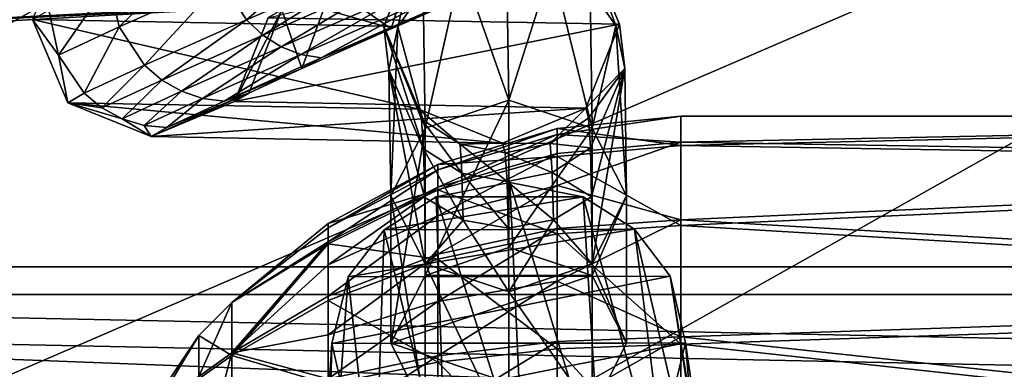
# Model space of a CAD drawing. Header units: metres. Extents: x -1204 to 0, y -809 to 0.
# Tile 21 of 118: x -982 to -928, y -142 to -122. Entities that reach past the tile are written whole.
import ezdxf

# ---------------------------------------------------------------- set-up
doc = ezdxf.new("R2010")
doc.units = ezdxf.units.M

msp = doc.modelspace()

# ---------------------------------------------------------------- linework, layer by layer
at = {"layer": 'Object 2'}
for points in [[(-1194.042358, -794.032166, 90), (-1194.042358, -10, 90), (-887.021179, -753.244812, 90)], [(-887.021179, -753.244812, 90), (-1194.042358, -10, 90), (-633.427063, -638.481384, 90)], [(-1194.042358, -10, 90), (-626.241211, -632.856445, 90), (-633.427063, -638.481384, 90)], [(-10, -10, 90), (-602.021179, -625.846375, 90), (-1194.042358, -10, 90)], [(-602.021179, -625.846375, 90), (-610.037109, -626.560547, 90), (-1194.042358, -10, 90)], [(-1194.042358, -10, 90), (-610.037109, -626.560547, 90), (-618.258606, -628.853394, 90)], [(-618.258606, -628.853394, 90), (-626.241211, -632.856445, 90), (-1194.042358, -10, 90)], [(-963.918213, -73.158302, 118.746078), (-994.618347, -70.397583, 118.794266), (-1125.669922, -132.380966, 117.712341)], [(-1020.627686, -121.229866, 759.618347), (-993.774231, -122.791794, 759.646973), (-973.836853, -70.232147, 761.068115)], [(-993.774231, -122.791794, 759.646973), (-966.90979, -121.408676, 759.752441), (-973.836853, -70.232147, 761.068115)], [(-903.074219, -77.997078, 118.661613), (-963.918213, -73.158302, 118.746078), (-1129.025879, -161.388199, 117.206017)], [(-1129.025879, -161.388199, 117.206017), (-963.918213, -73.158302, 118.746078), (-1125.669922, -132.380966, 117.712341)], [(-843.515747, -81.898308, 118.593521), (-903.074219, -77.997078, 118.661613), (-1133.41333, -206.83606, 116.41272)], [(-1133.41333, -206.83606, 116.41272), (-903.074219, -77.997078, 118.661613), (-1129.025879, -161.388199, 117.206017)], [(-1136.397095, -246.592377, 115.718773), (-782.271667, -85.030106, 118.538857), (-843.515747, -81.898308, 118.593521)], [(-1136.397095, -246.592377, 115.718773), (-843.515747, -81.898308, 118.593521), (-1133.41333, -206.83606, 116.41272)], [(-720.814026, -87.26474, 118.499847), (-782.271667, -85.030106, 118.538857), (-1136.397095, -246.592377, 115.718773)], [(-613.877686, -606.131226, 109.443001), (-720.814026, -87.26474, 118.499847), (-1139.987671, -324.029175, 114.367111)], [(-720.814026, -87.26474, 118.499847), (-1138.536865, -284.940247, 115.049408), (-1139.987671, -324.029175, 114.367111)], [(-1138.536865, -284.940247, 115.049408), (-720.814026, -87.26474, 118.499847), (-1136.397095, -246.592377, 115.718773)], [(-87.453758, -135.955261, 2131.891602), (-1130.733765, -111.084831, 2115.312988), (-1116.588623, -135.955261, 2131.891602)], [(-87.453758, -135.955261, 2131.891602), (-73.308517, -111.084831, 2115.312988), (-1130.733765, -111.084831, 2115.312988)], [(-968.991028, -121.632111, 750.049683), (-989.196594, -122.774666, 750.049683), (-965.784851, -111.015053, 736.474182)], [(-965.784851, -111.015053, 736.474182), (-989.196594, -122.774666, 750.049683), (-982.864197, -112.232597, 736.036377)], [(-1114.922241, -137.476181, 2129.418701), (-1128.730103, -112.898163, 2113.035156), (-89.120041, -137.476181, 2129.418701)], [(-1128.730103, -112.898163, 2113.035156), (-75.312218, -112.898163, 2113.035156), (-89.120041, -137.476181, 2129.418701)], [(-963.260864, -116.828484, 849.654724), (-969.65802, -122.347916, 860.663635), (-971.013367, -120.217888, 860.422241)], [(-963.260864, -116.828484, 849.654724), (-961.960022, -118.982338, 849.972351), (-969.65802, -122.347916, 860.663635)], [(-979.583069, -117.719902, 899.444641), (-981.450928, -122.330856, 899.488037), (-962.092346, -122.694855, 1706.119507)], [(-960.224487, -118.083893, 1706.07666), (-979.583069, -117.719902, 899.444641), (-962.092346, -122.694855, 1706.119507)], [(-971.599182, -117.767647, 860.714355), (-976.67395, -122.737076, 872.634583), (-977.218811, -120.268616, 872.839539)], [(-971.599182, -117.767647, 860.714355), (-971.013367, -120.217888, 860.422241), (-976.67395, -122.737076, 872.634583)], [(-949.096497, -122.594322, 1705.807617), (-968.455017, -122.230331, 899.177063), (-951.034668, -118.013512, 1705.856201)], [(-961.316711, -122.724388, 1722.11853), (-960.224487, -118.083893, 1706.07666), (-962.092346, -122.694855, 1706.119507)], [(-961.316711, -122.724388, 1722.11853), (-959.911987, -120.709267, 1722.749512), (-960.224487, -118.083893, 1706.07666)], [(-949.307251, -122.655342, 1721.981689), (-949.096497, -122.594322, 1705.807617), (-951.034668, -118.013512, 1705.856201)], [(-950.720337, -120.656418, 1722.644775), (-949.307251, -122.655342, 1721.981689), (-951.034668, -118.013512, 1705.856201)], [(-960.318665, -118.461479, 867.138306), (-964.959839, -120.527061, 877.158081), (-961.681519, -122.838524, 865.206055)], [(-954.930847, -119.887108, 855.826599), (-960.318665, -118.461479, 867.138306), (-961.681519, -122.838524, 865.206055)], [(-961.960022, -118.982338, 849.972351), (-968.752502, -123.188171, 860.975952), (-969.65802, -122.347916, 860.663635)], [(-961.960022, -118.982338, 849.972351), (-961.121216, -119.851768, 850.377441), (-968.752502, -123.188171, 860.975952)], [(-959.911987, -120.709267, 1722.749512), (-959.804138, -128.31665, 1737.81897), (-957.806213, -119.356102, 1723.157837)], [(-959.804138, -128.31665, 1737.81897), (-955.207581, -126.770828, 1738.929932), (-957.806213, -119.356102, 1723.157837)], [(-957.806213, -119.356102, 1723.157837), (-955.207581, -126.770828, 1738.929932), (-955.319946, -118.870888, 1723.281372)], [(-955.319946, -118.870888, 1723.281372), (-955.207581, -126.770828, 1738.929932), (-952.831726, -119.327499, 1723.101196)], [(-952.831726, -119.327499, 1723.101196), (-955.207581, -126.770828, 1738.929932), (-950.611389, -128.317215, 1737.818604)], [(-950.611389, -128.317215, 1737.818604), (-950.720337, -120.656418, 1722.644775), (-952.831726, -119.327499, 1723.101196)], [(-961.121216, -119.851768, 850.377441), (-967.739563, -123.83345, 861.401672), (-968.752502, -123.188171, 860.975952)], [(-967.739563, -123.83345, 861.401672), (-961.121216, -119.851768, 850.377441), (-960.198242, -120.536385, 850.927979)], [(-958.243774, -121.254044, 852.37616), (-954.930847, -119.887108, 855.826599), (-961.681519, -122.838524, 865.206055)], [(-977.218811, -120.268616, 872.839539), (-980.024963, -124.289223, 885.821411), (-980.545532, -121.809517, 885.932068)], [(-977.218811, -120.268616, 872.839539), (-976.67395, -122.737076, 872.634583), (-980.024963, -124.289223, 885.821411)], [(-971.013367, -120.217888, 860.422241), (-975.27887, -124.849411, 872.789551), (-976.67395, -122.737076, 872.634583)], [(-971.013367, -120.217888, 860.422241), (-969.65802, -122.347916, 860.663635), (-975.27887, -124.849411, 872.789551)], [(-966.658203, -124.258957, 861.924438), (-967.739563, -123.83345, 861.401672), (-960.198242, -120.536385, 850.927979)], [(-966.610474, -125.032166, 875.843201), (-964.959839, -120.527061, 877.158081), (-967.707275, -121.799706, 887.976318)], [(-966.658203, -124.258957, 861.924438), (-960.198242, -120.536385, 850.927979), (-959.226624, -121.009872, 851.602905)], [(-965.549988, -124.448341, 862.524109), (-966.658203, -124.258957, 861.924438), (-959.226624, -121.009872, 851.602905)], [(-961.681519, -122.838524, 865.206055), (-964.959839, -120.527061, 877.158081), (-966.610474, -125.032166, 875.843201)], [(-959.226624, -121.009872, 851.602905), (-958.243774, -121.254044, 852.37616), (-965.549988, -124.448341, 862.524109)], [(-959.804138, -128.31665, 1737.81897), (-959.911987, -120.709267, 1722.749512), (-961.316711, -122.724388, 1722.11853)], [(-949.307251, -122.655342, 1721.981689), (-950.720337, -120.656418, 1722.644775), (-950.611389, -128.317215, 1737.818604)], [(-966.90979, -121.408676, 759.752441), (-993.774231, -122.791794, 759.646973), (-968.991028, -121.632111, 750.049683)], [(-958.243774, -121.254044, 852.37616), (-961.681519, -122.838524, 865.206055), (-965.549988, -124.448341, 862.524109)], [(-968.991028, -121.632111, 750.049683), (-993.774231, -122.791794, 759.646973), (-989.196594, -122.774666, 750.049683)], [(-980.024963, -124.289223, 885.821411), (-981.450928, -122.330856, 899.488037), (-980.545532, -121.809517, 885.932068)], [(-968.455017, -122.230331, 899.177063), (-970.322205, -126.840576, 899.220459), (-967.707275, -121.799706, 887.976318)], [(-970.322205, -126.840576, 899.220459), (-969.528442, -126.383743, 887.328613), (-967.707275, -121.799706, 887.976318)], [(-967.707275, -121.799706, 887.976318), (-969.528442, -126.383743, 887.328613), (-966.610474, -125.032166, 875.843201)], [(-979.512024, -126.912369, 899.440369), (-960.153503, -127.27636, 1706.070923), (-981.450928, -122.330856, 899.488037)], [(-960.153503, -127.27636, 1706.070923), (-962.092346, -122.694855, 1706.119507), (-981.450928, -122.330856, 899.488037)], [(-979.512024, -126.912369, 899.440369), (-981.450928, -122.330856, 899.488037), (-980.024963, -124.289223, 885.821411)], [(-969.65802, -122.347916, 860.663635), (-974.324585, -125.667992, 872.996765), (-975.27887, -124.849411, 872.789551)], [(-969.65802, -122.347916, 860.663635), (-968.752502, -123.188171, 860.975952), (-974.324585, -125.667992, 872.996765)], [(-968.455017, -122.230331, 899.177063), (-949.096497, -122.594322, 1705.807617), (-970.322205, -126.840576, 899.220459)], [(-949.096497, -122.594322, 1705.807617), (-950.963684, -127.204567, 1705.850342), (-970.322205, -126.840576, 899.220459)], [(-949.096497, -122.594322, 1705.807617), (-948.807617, -125.019936, 1721.212891), (-950.963684, -127.204567, 1705.850342)], [(-948.807617, -125.019936, 1721.212891), (-949.096497, -122.594322, 1705.807617), (-949.307251, -122.655342, 1721.981689)], [(-976.67395, -122.737076, 872.634583), (-978.606445, -126.390678, 885.883179), (-980.024963, -124.289223, 885.821411)], [(-976.67395, -122.737076, 872.634583), (-975.27887, -124.849411, 872.789551), (-978.606445, -126.390678, 885.883179)], [(-965.549988, -124.448341, 862.524109), (-961.681519, -122.838524, 865.206055), (-966.610474, -125.032166, 875.843201)], [(-960.153503, -127.27636, 1706.070923), (-960.003662, -127.826607, 1713.084595), (-962.092346, -122.694855, 1706.119507)], [(-960.003662, -127.826607, 1713.084595), (-959.893799, -129.458191, 1719.928833), (-962.092346, -122.694855, 1706.119507)], [(-962.092346, -122.694855, 1706.119507), (-959.893799, -129.458191, 1719.928833), (-961.806519, -125.094673, 1721.36084)], [(-961.806519, -125.094673, 1721.36084), (-961.316711, -122.724388, 1722.11853), (-962.092346, -122.694855, 1706.119507)], [(-961.70813, -132.049088, 1735.136475), (-961.316711, -122.724388, 1722.11853), (-961.806519, -125.094673, 1721.36084)], [(-961.70813, -132.049088, 1735.136475), (-959.804138, -128.31665, 1737.81897), (-961.316711, -122.724388, 1722.11853)], [(-948.70813, -132.049088, 1735.136475), (-949.307251, -122.655342, 1721.981689), (-950.611389, -128.317215, 1737.818604)], [(-948.70813, -132.049088, 1735.136475), (-948.807617, -125.019936, 1721.212891), (-949.307251, -122.655342, 1721.981689)], [(-968.752502, -123.188171, 860.975952), (-973.245972, -126.284035, 873.280884), (-974.324585, -125.667992, 872.996765)], [(-968.752502, -123.188171, 860.975952), (-967.739563, -123.83345, 861.401672), (-973.245972, -126.284035, 873.280884)], [(-967.739563, -123.83345, 861.401672), (-972.084473, -126.673882, 873.631042), (-973.245972, -126.284035, 873.280884)], [(-972.084473, -126.673882, 873.631042), (-967.739563, -123.83345, 861.401672), (-966.658203, -124.258957, 861.924438)], [(-970.884766, -126.82254, 874.033752), (-972.084473, -126.673882, 873.631042), (-966.658203, -124.258957, 861.924438)], [(-970.884766, -126.82254, 874.033752), (-966.658203, -124.258957, 861.924438), (-965.549988, -124.448341, 862.524109)], [(-978.606445, -126.390678, 885.883179), (-979.512024, -126.912369, 899.440369), (-980.024963, -124.289223, 885.821411)], [(-966.610474, -125.032166, 875.843201), (-970.884766, -126.82254, 874.033752), (-965.549988, -124.448341, 862.524109)], [(-975.27887, -124.849411, 872.789551), (-977.623352, -127.1959, 885.976807), (-978.606445, -126.390678, 885.883179)], [(-975.27887, -124.849411, 872.789551), (-974.324585, -125.667992, 872.996765), (-977.623352, -127.1959, 885.976807)], [(-969.528442, -126.383743, 887.328613), (-970.884766, -126.82254, 874.033752), (-966.610474, -125.032166, 875.843201)], [(-959.893799, -129.458191, 1719.928833), (-959.826782, -132.131332, 1726.437988), (-961.806519, -125.094673, 1721.36084)], [(-961.806519, -125.094673, 1721.36084), (-959.826782, -132.131332, 1726.437988), (-959.804138, -135.781509, 1732.454102)], [(-959.804138, -135.781509, 1732.454102), (-961.70813, -132.049088, 1735.136475), (-961.806519, -125.094673, 1721.36084)], [(-948.807617, -125.019936, 1721.212891), (-950.812927, -127.760124, 1712.922729), (-950.963684, -127.204567, 1705.850342)], [(-950.812927, -127.760124, 1712.922729), (-948.807617, -125.019936, 1721.212891), (-950.702148, -129.405334, 1719.824219)], [(-948.807617, -125.019936, 1721.212891), (-950.634583, -132.100815, 1726.387695), (-950.702148, -129.405334, 1719.824219)], [(-950.611389, -135.780945, 1732.454468), (-950.634583, -132.100815, 1726.387695), (-948.807617, -125.019936, 1721.212891)], [(-948.70813, -132.049088, 1735.136475), (-950.611389, -135.780945, 1732.454468), (-948.807617, -125.019936, 1721.212891)], [(-974.324585, -125.667992, 872.996765), (-976.505859, -127.793938, 886.107971), (-977.623352, -127.1959, 885.976807)], [(-974.324585, -125.667992, 872.996765), (-973.245972, -126.284035, 873.280884), (-976.505859, -127.793938, 886.107971)], [(-978.606445, -126.390678, 885.883179), (-977.623352, -127.1959, 885.976807), (-979.512024, -126.912369, 899.440369)], [(-973.245972, -126.284035, 873.280884), (-975.296936, -128.161819, 886.271667), (-976.505859, -127.793938, 886.107971)], [(-973.245972, -126.284035, 873.280884), (-972.084473, -126.673882, 873.631042), (-975.296936, -128.161819, 886.271667)], [(-970.322205, -126.840576, 899.220459), (-974.902283, -128.780396, 899.329529), (-969.528442, -126.383743, 887.328613)], [(-974.902283, -128.780396, 899.329529), (-974.04303, -128.285385, 886.461609), (-969.528442, -126.383743, 887.328613)], [(-969.528442, -126.383743, 887.328613), (-974.04303, -128.285385, 886.461609), (-970.884766, -126.82254, 874.033752)], [(-974.902283, -128.780396, 899.329529), (-955.543762, -129.144394, 1705.959351), (-979.512024, -126.912369, 899.440369)], [(-955.543762, -129.144394, 1705.959351), (-960.153503, -127.27636, 1706.070923), (-979.512024, -126.912369, 899.440369)], [(-977.623352, -127.1959, 885.976807), (-976.505859, -127.793938, 886.107971), (-979.512024, -126.912369, 899.440369)], [(-979.512024, -126.912369, 899.440369), (-976.505859, -127.793938, 886.107971), (-974.902283, -128.780396, 899.329529)], [(-975.296936, -128.161819, 886.271667), (-972.084473, -126.673882, 873.631042), (-974.04303, -128.285385, 886.461609)], [(-970.322205, -126.840576, 899.220459), (-950.963684, -127.204567, 1705.850342), (-974.902283, -128.780396, 899.329529)], [(-974.04303, -128.285385, 886.461609), (-972.084473, -126.673882, 873.631042), (-970.884766, -126.82254, 874.033752)], [(-955.207581, -134.881683, 1750.215576), (-955.207581, -126.770828, 1738.929932), (-959.804138, -136.427505, 1749.104614)], [(-955.207581, -126.770828, 1738.929932), (-959.804138, -128.31665, 1737.81897), (-959.804138, -136.427505, 1749.104614)], [(-950.611389, -128.317215, 1737.818604), (-955.207581, -126.770828, 1738.929932), (-955.207581, -134.881683, 1750.215576)], [(-950.963684, -127.204567, 1705.850342), (-955.543762, -129.144394, 1705.959351), (-974.902283, -128.780396, 899.329529)], [(-955.543762, -129.144394, 1705.959351), (-957.889038, -129.203201, 1712.828247), (-960.153503, -127.27636, 1706.070923)], [(-957.889038, -129.203201, 1712.828247), (-960.003662, -127.826607, 1713.084595), (-960.153503, -127.27636, 1706.070923)], [(-955.543762, -129.144394, 1705.959351), (-950.963684, -127.204567, 1705.850342), (-952.9151, -129.167221, 1712.740601)], [(-950.963684, -127.204567, 1705.850342), (-950.812927, -127.760124, 1712.922729), (-952.9151, -129.167221, 1712.740601)], [(-976.505859, -127.793938, 886.107971), (-975.296936, -128.161819, 886.271667), (-974.902283, -128.780396, 899.329529)], [(-959.893799, -129.458191, 1719.928833), (-960.003662, -127.826607, 1713.084595), (-957.78241, -130.787109, 1719.472534)], [(-960.003662, -127.826607, 1713.084595), (-957.889038, -129.203201, 1712.828247), (-957.78241, -130.787109, 1719.472534)], [(-952.9151, -129.167221, 1712.740601), (-950.812927, -127.760124, 1712.922729), (-950.702148, -129.405334, 1719.824219)], [(-952.538696, -128.329315, 1764.58313), (-945.710632, -127.65686, 1764.590698), (-952.538818, -128.658798, 1760.808716)], [(-945.710632, -127.65686, 1764.590698), (-945.710632, -129.094116, 1756.920532), (-952.538818, -128.658798, 1760.808716)], [(-945.710632, -127.65686, 1764.590698), (-952.538696, -128.329315, 1764.58313), (-945.710632, -129.264404, 1772.226807)], [(-945.710632, -127.65686, 1764.590698), (-945.710632, -129.264404, 1772.226807), (-875.20813, -127.65686, 1764.590698)], [(-945.710632, -129.264404, 1772.226807), (-875.20813, -130.447342, 1774.560303), (-875.20813, -127.65686, 1764.590698)], [(-945.710632, -127.65686, 1764.590698), (-875.20813, -127.65686, 1764.590698), (-945.710632, -129.094116, 1756.920532)], [(-875.20813, -127.65686, 1764.590698), (-875.20813, -130.225037, 1754.561523), (-945.710632, -129.094116, 1756.920532)], [(-974.902283, -128.780396, 899.329529), (-975.296936, -128.161819, 886.271667), (-974.04303, -128.285385, 886.461609)], [(-959.804138, -136.427505, 1749.104614), (-959.804138, -128.31665, 1737.81897), (-961.70813, -140.159943, 1746.422119)], [(-959.804138, -128.31665, 1737.81897), (-961.70813, -132.049088, 1735.136475), (-961.70813, -140.159943, 1746.422119)], [(-952.538696, -128.329315, 1764.58313), (-959.104553, -130.320923, 1764.561035), (-952.538757, -129.882797, 1771.962646)], [(-959.104553, -130.320923, 1764.561035), (-952.538696, -128.329315, 1764.58313), (-959.104553, -130.616425, 1761.175537)], [(-952.538696, -128.329315, 1764.58313), (-952.538818, -128.658798, 1760.808716), (-959.104553, -130.616425, 1761.175537)], [(-950.611389, -136.428085, 1749.104248), (-950.611389, -128.317215, 1737.818604), (-955.207581, -134.881683, 1750.215576)], [(-952.538696, -128.329315, 1764.58313), (-952.538757, -129.882797, 1771.962646), (-945.710632, -129.264404, 1772.226807)], [(-948.70813, -132.049088, 1735.136475), (-950.611389, -128.317215, 1737.818604), (-950.611389, -136.428085, 1749.104248)], [(-959.104553, -130.616425, 1761.175537), (-952.538818, -128.658798, 1760.808716), (-959.104553, -131.566696, 1757.91272)], [(-952.538818, -128.658798, 1760.808716), (-952.538818, -129.718262, 1757.171021), (-959.104553, -131.566696, 1757.91272)], [(-955.399902, -129.673965, 1712.707397), (-957.889038, -129.203201, 1712.828247), (-955.543762, -129.144394, 1705.959351)], [(-952.9151, -129.167221, 1712.740601), (-955.399902, -129.673965, 1712.707397), (-955.543762, -129.144394, 1705.959351)], [(-952.538818, -128.658798, 1760.808716), (-945.710632, -129.094116, 1756.920532), (-952.538818, -129.718262, 1757.171021)], [(-945.710632, -129.094116, 1756.920532), (-952.538818, -131.467041, 1753.809814), (-952.538818, -129.718262, 1757.171021)], [(-945.710632, -129.094116, 1756.920532), (-945.710632, -133.357193, 1750.384277), (-952.538818, -131.467041, 1753.809814)], [(-945.710632, -129.094116, 1756.920532), (-875.20813, -130.225037, 1754.561523), (-945.710632, -133.357193, 1750.384277)], [(-957.78241, -130.787109, 1719.472534), (-957.717407, -133.382156, 1725.791382), (-959.893799, -129.458191, 1719.928833)], [(-957.717407, -133.382156, 1725.791382), (-959.826782, -132.131332, 1726.437988), (-959.893799, -129.458191, 1719.928833)], [(-957.78241, -130.787109, 1719.472534), (-957.889038, -129.203201, 1712.828247), (-955.294189, -131.243713, 1719.292358)], [(-957.889038, -129.203201, 1712.828247), (-955.399902, -129.673965, 1712.707397), (-955.294189, -131.243713, 1719.292358)], [(-952.807983, -130.758499, 1719.415894), (-955.399902, -129.673965, 1712.707397), (-952.9151, -129.167221, 1712.740601)], [(-955.294189, -131.243713, 1719.292358), (-955.399902, -129.673965, 1712.707397), (-952.807983, -130.758499, 1719.415894)], [(-950.702148, -129.405334, 1719.824219), (-952.807983, -130.758499, 1719.415894), (-952.9151, -129.167221, 1712.740601)], [(-950.634583, -132.100815, 1726.387695), (-952.807983, -130.758499, 1719.415894), (-950.702148, -129.405334, 1719.824219)], [(-945.710632, -129.264404, 1772.226807), (-952.538757, -129.882797, 1771.962646), (-945.710632, -133.671661, 1778.666748)], [(-945.710632, -129.264404, 1772.226807), (-945.710632, -133.671661, 1778.666748), (-875.20813, -130.447342, 1774.560303)], [(-952.538818, -129.718262, 1757.171021), (-952.538818, -131.467041, 1753.809814), (-959.104553, -133.135284, 1754.897949)], [(-959.104553, -131.566696, 1757.91272), (-952.538818, -129.718262, 1757.171021), (-959.104553, -133.135284, 1754.897949)], [(-959.104553, -130.320923, 1764.561035), (-959.104553, -131.714279, 1771.180054), (-952.538757, -129.882797, 1771.962646)], [(-952.538757, -129.882797, 1771.962646), (-959.104553, -131.714279, 1771.180054), (-952.538757, -134.141861, 1778.185913)], [(-952.538757, -129.882797, 1771.962646), (-952.538757, -134.141861, 1778.185913), (-945.710632, -133.671661, 1778.666748)], [(-875.20813, -130.225037, 1754.561523), (-875.20813, -137.463715, 1747.160034), (-945.710632, -133.357193, 1750.384277)], [(-959.104553, -130.320923, 1764.561035), (-965.15564, -133.555115, 1764.525024), (-959.104553, -131.714279, 1771.180054)], [(-965.15564, -133.555115, 1764.525024), (-959.104553, -130.320923, 1764.561035), (-965.155579, -133.795441, 1761.77124)], [(-959.104553, -130.320923, 1764.561035), (-959.104553, -130.616425, 1761.175537), (-965.155579, -133.795441, 1761.77124)], [(-965.155579, -133.795441, 1761.77124), (-959.104553, -130.616425, 1761.175537), (-965.155579, -134.56842, 1759.117065)], [(-959.104553, -130.616425, 1761.175537), (-959.104553, -131.566696, 1757.91272), (-965.155579, -134.56842, 1759.117065)], [(-952.742615, -133.365646, 1725.76416), (-955.294189, -131.243713, 1719.292358), (-952.807983, -130.758499, 1719.415894)], [(-950.634583, -132.100815, 1726.387695), (-952.742615, -133.365646, 1725.76416), (-952.807983, -130.758499, 1719.415894)], [(-945.710632, -133.671661, 1778.666748), (-875.20813, -137.84877, 1781.79895), (-875.20813, -130.447342, 1774.560303)], [(-955.146423, -131.298706, 1750.497314), (-959.196228, -132.102875, 1750.205078), (-954.402039, -147.19902, 1789.454346)], [(-951.107971, -132.090317, 1750.055664), (-959.196228, -132.102875, 1750.205078), (-955.146423, -131.298706, 1750.497314)], [(-955.294189, -131.243713, 1719.292358), (-955.229736, -133.815582, 1725.55481), (-957.78241, -130.787109, 1719.472534)], [(-955.229736, -133.815582, 1725.55481), (-957.717407, -133.382156, 1725.791382), (-957.78241, -130.787109, 1719.472534)], [(-955.229736, -133.815582, 1725.55481), (-955.294189, -131.243713, 1719.292358), (-952.742615, -133.365646, 1725.76416)], [(-951.107971, -132.090317, 1750.055664), (-955.146423, -131.298706, 1750.497314), (-950.126953, -147.88327, 1788.896851)], [(-955.146423, -131.298706, 1750.497314), (-954.402039, -147.19902, 1789.454346), (-950.126953, -147.88327, 1788.896851)], [(-965.15564, -133.555115, 1764.525024), (-965.155579, -134.688477, 1769.90918), (-959.104553, -131.714279, 1771.180054)], [(-965.155579, -134.56842, 1759.117065), (-959.104553, -131.566696, 1757.91272), (-965.155579, -135.84436, 1756.664795)], [(-959.104553, -131.566696, 1757.91272), (-959.104553, -133.135284, 1754.897949), (-965.155579, -135.84436, 1756.664795)], [(-959.104553, -131.714279, 1771.180054), (-965.155579, -134.688477, 1769.90918), (-959.104553, -135.534454, 1776.762085)], [(-952.538818, -131.467041, 1753.809814), (-959.104553, -135.261887, 1752.24707), (-959.104553, -133.135284, 1754.897949)], [(-952.538818, -131.467041, 1753.809814), (-952.538818, -133.837982, 1750.854492), (-959.104553, -135.261887, 1752.24707)], [(-959.104553, -131.714279, 1771.180054), (-959.104553, -135.534454, 1776.762085), (-952.538757, -134.141861, 1778.185913)], [(-945.710632, -133.357193, 1750.384277), (-952.538818, -133.837982, 1750.854492), (-952.538818, -131.467041, 1753.809814)], [(-948.269531, -133.882874, 1749.176514), (-962.062378, -133.906799, 1749.430298), (-951.107971, -132.090317, 1750.055664)], [(-962.062378, -133.906799, 1749.430298), (-959.196228, -132.102875, 1750.205078), (-951.107971, -132.090317, 1750.055664)], [(-959.196228, -132.102875, 1750.205078), (-962.062378, -133.906799, 1749.430298), (-958.692871, -147.896637, 1789.055054)], [(-959.804138, -135.781509, 1732.454102), (-959.804138, -143.89238, 1743.739746), (-961.70813, -132.049088, 1735.136475)], [(-959.804138, -143.89238, 1743.739746), (-961.70813, -140.159943, 1746.422119), (-961.70813, -132.049088, 1735.136475)], [(-959.826782, -132.131332, 1726.437988), (-957.717407, -133.382156, 1725.791382), (-959.804138, -135.781509, 1732.454102)], [(-959.196228, -132.102875, 1750.205078), (-958.692871, -147.896637, 1789.055054), (-954.402039, -147.19902, 1789.454346)], [(-950.634583, -132.100815, 1726.387695), (-950.611389, -135.780945, 1732.454468), (-952.742615, -133.365646, 1725.76416)], [(-948.269531, -133.882874, 1749.176514), (-951.107971, -132.090317, 1750.055664), (-946.25824, -150.036484, 1787.330078)], [(-951.107971, -132.090317, 1750.055664), (-950.126953, -147.88327, 1788.896851), (-946.25824, -150.036484, 1787.330078)], [(-948.70813, -132.049088, 1735.136475), (-948.70813, -140.159943, 1746.422119), (-950.611389, -135.780945, 1732.454468)], [(-948.70813, -140.159943, 1746.422119), (-948.70813, -132.049088, 1735.136475), (-950.611389, -136.428085, 1749.104248)], [(-959.104553, -133.135284, 1754.897949), (-959.104553, -135.261887, 1752.24707), (-965.155579, -137.574188, 1754.508545)], [(-965.155579, -135.84436, 1756.664795), (-959.104553, -133.135284, 1754.897949), (-965.155579, -137.574188, 1754.508545)], [(-959.804138, -135.781509, 1732.454102), (-957.717407, -133.382156, 1725.791382), (-955.207581, -137.327332, 1731.34314)], [(-957.717407, -133.382156, 1725.791382), (-955.229736, -133.815582, 1725.55481), (-955.207581, -137.327332, 1731.34314)], [(-955.207581, -137.327332, 1731.34314), (-955.229736, -133.815582, 1725.55481), (-952.742615, -133.365646, 1725.76416)], [(-950.611389, -135.780945, 1732.454468), (-955.207581, -137.327332, 1731.34314), (-952.742615, -133.365646, 1725.76416)], [(-952.538818, -133.837982, 1750.854492), (-945.710632, -133.357193, 1750.384277), (-952.538818, -136.739883, 1748.418457)], [(-945.710632, -133.357193, 1750.384277), (-945.710632, -139.797058, 1745.976929), (-952.538818, -136.739883, 1748.418457)], [(-945.710632, -133.357193, 1750.384277), (-875.20813, -137.463715, 1747.160034), (-945.710632, -139.797058, 1745.976929)], [(-965.15564, -133.555115, 1764.525024), (-970.459351, -137.907486, 1764.476685), (-965.155579, -134.688477, 1769.90918)], [(-965.15564, -133.555115, 1764.525024), (-965.155579, -133.795441, 1761.77124), (-970.459351, -137.907486, 1764.476685)], [(-965.155579, -133.795441, 1761.77124), (-965.155579, -134.56842, 1759.117065), (-970.459351, -137.907486, 1764.476685)], [(-946.308655, -136.471664, 1747.947998), (-964.056519, -136.499237, 1748.276001), (-948.269531, -133.882874, 1749.176514)], [(-964.056519, -136.499237, 1748.276001), (-962.062378, -133.906799, 1749.430298), (-948.269531, -133.882874, 1749.176514)], [(-962.062378, -133.906799, 1749.430298), (-964.056519, -136.499237, 1748.276001), (-962.609863, -150.061859, 1787.63208)], [(-962.062378, -133.906799, 1749.430298), (-962.609863, -150.061859, 1787.63208), (-958.692871, -147.896637, 1789.055054)], [(-952.538818, -133.837982, 1750.854492), (-959.104553, -137.864746, 1750.062134), (-959.104553, -135.261887, 1752.24707)], [(-952.538818, -133.837982, 1750.854492), (-952.538818, -136.739883, 1748.418457), (-959.104553, -137.864746, 1750.062134)], [(-945.710632, -133.671661, 1778.666748), (-952.538757, -134.141861, 1778.185913), (-945.710632, -140.20787, 1782.92981)], [(-946.308655, -136.471664, 1747.947998), (-948.269531, -133.882874, 1749.176514), (-943.667786, -153.500519, 1784.880493)], [(-948.269531, -133.882874, 1749.176514), (-946.25824, -150.036484, 1787.330078), (-943.667786, -153.500519, 1784.880493)], [(-945.710632, -133.671661, 1778.666748), (-945.710632, -140.20787, 1782.92981), (-875.20813, -137.84877, 1781.79895)], [(-970.459351, -137.907486, 1764.476685), (-965.155579, -134.56842, 1759.117065), (-970.459351, -140.68605, 1757.552002)], [(-965.155579, -134.56842, 1759.117065), (-965.155579, -135.84436, 1756.664795), (-970.459351, -140.68605, 1757.552002)], [(-952.538757, -134.141861, 1778.185913), (-959.104553, -135.534454, 1776.762085), (-952.538818, -140.458298, 1782.305664)], [(-952.538757, -134.141861, 1778.185913), (-952.538818, -140.458298, 1782.305664), (-945.710632, -140.20787, 1782.92981)], [(-970.459351, -137.907486, 1764.476685), (-970.459351, -140.839325, 1771.337891), (-965.155579, -134.688477, 1769.90918)], [(-965.155579, -134.688477, 1769.90918), (-970.459351, -140.839325, 1771.337891), (-965.155579, -137.795914, 1774.449707)], [(-965.155579, -134.688477, 1769.90918), (-965.155579, -137.795914, 1774.449707), (-959.104553, -135.534454, 1776.762085)], [(-950.611389, -136.428085, 1749.104248), (-955.207581, -134.881683, 1750.215576), (-959.804138, -136.427505, 1749.104614)], [(-959.104553, -135.261887, 1752.24707), (-965.155579, -139.691437, 1752.731201), (-965.155579, -137.574188, 1754.508545)], [(-959.104553, -135.261887, 1752.24707), (-959.104553, -137.864746, 1750.062134), (-965.155579, -139.691437, 1752.731201)], [(-959.104553, -135.534454, 1776.762085), (-965.155579, -137.795914, 1774.449707), (-959.104553, -141.199982, 1780.457275)], [(-959.104553, -135.534454, 1776.762085), (-959.104553, -141.199982, 1780.457275), (-952.538818, -140.458298, 1782.305664)], [(-104.353539, -157.1064, 2145.990723), (-1116.588623, -135.955261, 2131.891602), (-123.25322, -173.710876, 2157.059326)], [(-1116.588623, -135.955261, 2131.891602), (-1099.688843, -157.1064, 2145.990723), (-123.25322, -173.710876, 2157.059326)], [(-104.353539, -157.1064, 2145.990723), (-87.453758, -135.955261, 2131.891602), (-1116.588623, -135.955261, 2131.891602)], [(-970.459351, -140.68605, 1757.552002), (-965.155579, -135.84436, 1756.664795), (-965.155579, -137.574188, 1754.508545)], [(-955.207581, -137.327332, 1731.34314), (-955.207581, -145.438187, 1742.628784), (-959.804138, -135.781509, 1732.454102)], [(-955.207581, -145.438187, 1742.628784), (-959.804138, -143.89238, 1743.739746), (-959.804138, -135.781509, 1732.454102)], [(-950.611389, -135.780945, 1732.454468), (-950.611389, -143.8918, 1743.740112), (-955.207581, -137.327332, 1731.34314)], [(-948.70813, -140.159943, 1746.422119), (-950.611389, -143.8918, 1743.740112), (-950.611389, -135.780945, 1732.454468)], [(-964.056519, -136.499237, 1748.276001), (-965.277527, -153.532928, 1785.280396), (-962.609863, -150.061859, 1787.63208)], [(-964.056519, -136.499237, 1748.276001), (-964.959961, -140.174774, 1746.602539), (-965.277527, -153.532928, 1785.280396)], [(-945.456238, -140.145111, 1746.241821), (-964.959961, -140.174774, 1746.602539), (-946.308655, -136.471664, 1747.947998)], [(-964.959961, -140.174774, 1746.602539), (-964.056519, -136.499237, 1748.276001), (-946.308655, -136.471664, 1747.947998)], [(-961.70813, -140.159943, 1746.422119), (-950.611389, -136.428085, 1749.104248), (-959.804138, -136.427505, 1749.104614)], [(-948.70813, -140.159943, 1746.422119), (-950.611389, -136.428085, 1749.104248), (-961.70813, -140.159943, 1746.422119)], [(-952.538818, -136.739883, 1748.418457), (-959.104553, -140.843887, 1748.42688), (-959.104553, -137.864746, 1750.062134)], [(-952.538818, -140.061279, 1746.595459), (-959.104553, -140.843887, 1748.42688), (-952.538818, -136.739883, 1748.418457)], [(-952.538818, -136.739883, 1748.418457), (-945.710632, -139.797058, 1745.976929), (-952.538818, -140.061279, 1746.595459)], [(-945.456238, -140.145111, 1746.241821), (-946.308655, -136.471664, 1747.947998), (-943.012695, -156.856613, 1782.543457)], [(-946.308655, -136.471664, 1747.947998), (-943.667786, -153.500519, 1784.880493), (-943.012695, -156.856613, 1782.543457)], [(-1098.366455, -158.404175, 2143.369385), (-1114.922241, -137.476181, 2129.418701), (-124.233406, -174.847061, 2154.330078)], [(-124.233406, -174.847061, 2154.330078), (-1114.922241, -137.476181, 2129.418701), (-105.675911, -158.404175, 2143.369385)], [(-1114.922241, -137.476181, 2129.418701), (-89.120041, -137.476181, 2129.418701), (-105.675911, -158.404175, 2143.369385)], [(-965.155579, -137.574188, 1754.508545), (-965.155579, -139.691437, 1752.731201), (-970.459351, -140.68605, 1757.552002)], [(-970.459351, -140.839325, 1771.337891), (-965.155579, -142.404419, 1777.455566), (-965.155579, -137.795914, 1774.449707)], [(-965.155579, -137.795914, 1774.449707), (-965.155579, -142.404419, 1777.455566), (-959.104553, -141.199982, 1780.457275)], [(-950.611389, -143.8918, 1743.740112), (-955.207581, -145.438187, 1742.628784), (-955.207581, -137.327332, 1731.34314)], [(-875.20813, -137.463715, 1747.160034), (-875.20813, -147.433304, 1744.369629), (-945.710632, -139.797058, 1745.976929)], [(-970.459351, -137.907486, 1764.476685), (-972.279175, -139.727188, 1764.456421), (-970.459351, -140.839325, 1771.337891)], [(-972.279175, -139.727188, 1764.456421), (-970.459351, -137.907486, 1764.476685), (-972.279175, -141.987091, 1758.824463)], [(-970.459351, -137.907486, 1764.476685), (-970.459351, -140.68605, 1757.552002), (-972.279175, -141.987091, 1758.824463)], [(-959.104553, -137.864746, 1750.062134), (-965.155579, -142.114761, 1751.401123), (-965.155579, -139.691437, 1752.731201)], [(-959.104553, -137.864746, 1750.062134), (-959.104553, -140.843887, 1748.42688), (-965.155579, -142.114761, 1751.401123)], [(-945.710632, -140.20787, 1782.92981), (-875.20813, -147.877945, 1784.367065), (-875.20813, -137.84877, 1781.79895)], [(-972.279175, -142.111755, 1770.036865), (-972.279175, -139.727188, 1764.456421), (-974.446899, -142.971222, 1764.42041)], [(-974.446899, -142.971222, 1764.42041), (-972.279175, -139.727188, 1764.456421), (-974.446899, -143.307053, 1762.625854)], [(-972.279175, -139.727188, 1764.456421), (-972.279175, -141.987091, 1758.824463), (-974.446899, -143.307053, 1762.625854)], [(-972.279175, -139.727188, 1764.456421), (-972.279175, -142.111755, 1770.036865), (-970.459351, -140.839325, 1771.337891)], [(-965.155579, -139.691437, 1752.731201), (-965.155579, -142.114761, 1751.401123), (-970.459351, -140.68605, 1757.552002)], [(-945.710632, -139.797058, 1745.976929), (-952.538818, -143.67453, 1745.455322), (-952.538818, -140.061279, 1746.595459)], [(-945.710632, -139.797058, 1745.976929), (-945.710632, -147.433319, 1744.369629), (-952.538818, -143.67453, 1745.455322)], [(-945.710632, -139.797058, 1745.976929), (-875.20813, -147.433304, 1744.369629), (-945.710632, -147.433319, 1744.369629)], [(-966.008728, -156.891571, 1782.96875), (-964.959961, -140.174774, 1746.602539), (-964.107849, -143.847626, 1744.896606)], [(-964.959961, -140.174774, 1746.602539), (-966.008728, -156.891571, 1782.96875), (-965.277527, -153.532928, 1785.280396)], [(-964.107849, -143.847626, 1744.896606), (-964.959961, -140.174774, 1746.602539), (-945.456238, -140.145111, 1746.241821)], [(-946.359985, -143.821228, 1744.568115), (-964.107849, -143.847626, 1744.896606), (-945.456238, -140.145111, 1746.241821)], [(-950.611389, -143.8918, 1743.740112), (-948.70813, -140.159943, 1746.422119), (-961.70813, -140.159943, 1746.422119)], [(-961.70813, -140.159943, 1746.422119), (-959.804138, -143.89238, 1743.739746), (-950.611389, -143.8918, 1743.740112)], [(-952.538818, -140.061279, 1746.595459), (-952.538818, -143.67453, 1745.455322), (-959.104553, -144.084793, 1747.404297)], [(-952.538818, -140.061279, 1746.595459), (-959.104553, -144.084793, 1747.404297), (-959.104553, -140.843887, 1748.42688)], [(-952.538818, -140.458298, 1782.305664), (-959.104553, -141.199982, 1780.457275), (-952.538818, -147.870483, 1783.69458)], [(-945.710632, -140.20787, 1782.92981), (-952.538818, -140.458298, 1782.305664), (-945.710632, -147.87796, 1784.367065)], [(-952.538818, -140.458298, 1782.305664), (-952.538818, -147.870483, 1783.69458), (-945.710632, -147.87796, 1784.367065)], [(-943.810791, -160.21756, 1780.231445), (-946.359985, -143.821228, 1744.568115), (-945.456238, -140.145111, 1746.241821)], [(-945.710632, -140.20787, 1782.92981), (-945.710632, -147.87796, 1784.367065), (-875.20813, -147.877945, 1784.367065)], [(-943.012695, -156.856613, 1782.543457), (-943.810791, -160.21756, 1780.231445), (-945.456238, -140.145111, 1746.241821)], [(-972.279175, -141.987091, 1758.824463), (-970.459351, -140.68605, 1757.552002), (-972.279175, -147.56752, 1756.439941)], [(-970.459351, -140.68605, 1757.552002), (-970.459351, -147.547256, 1754.620239), (-972.279175, -147.56752, 1756.439941)], [(-970.459351, -140.839325, 1771.337891), (-972.279175, -142.111755, 1770.036865), (-970.459351, -147.763992, 1774.116455)], [(-970.459351, -140.68605, 1757.552002), (-965.155579, -142.114761, 1751.401123), (-970.459351, -147.547256, 1754.620239)], [(-970.459351, -140.839325, 1771.337891), (-970.459351, -147.763992, 1774.116455), (-965.155579, -142.404419, 1777.455566)], [(-959.104553, -140.843887, 1748.42688), (-965.155579, -144.751007, 1750.569336), (-965.155579, -142.114761, 1751.401123)], [(-959.104553, -144.084793, 1747.404297), (-965.155579, -144.751007, 1750.569336), (-959.104553, -140.843887, 1748.42688)], [(-959.104553, -141.199982, 1780.457275), (-965.155579, -142.404419, 1777.455566), (-959.104553, -147.848343, 1781.703003)], [(-959.104553, -141.199982, 1780.457275), (-959.104553, -147.848343, 1781.703003), (-952.538818, -147.870483, 1783.69458)]]:
    msp.add_3dface(points, dxfattribs=at)

doc.saveas('drawing.dxf')
